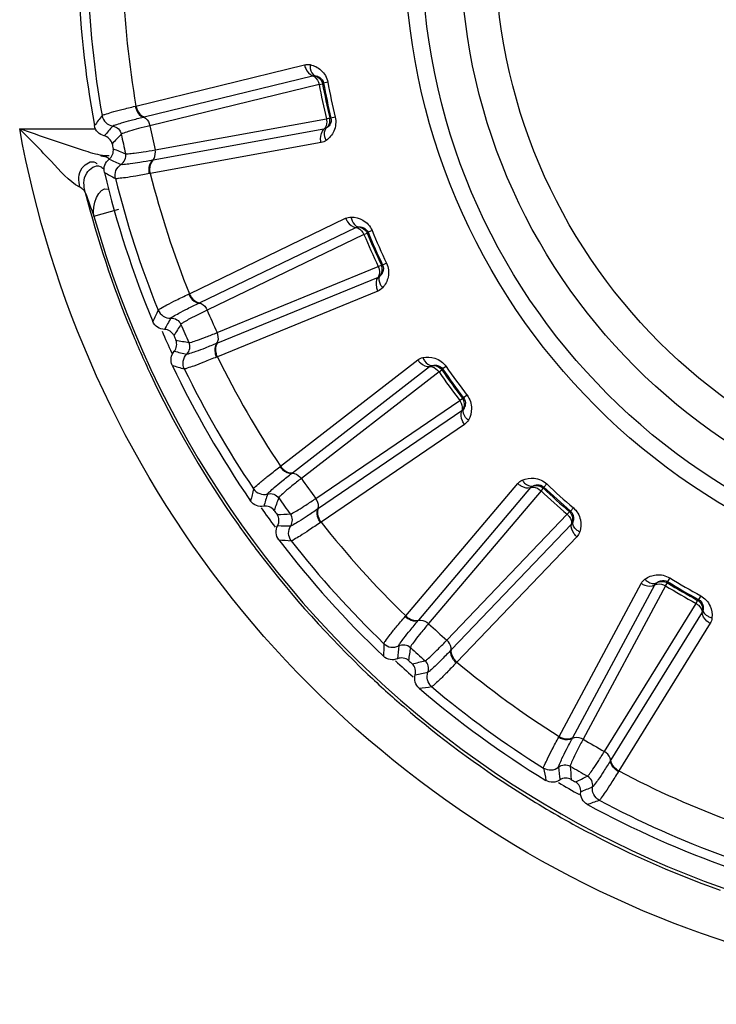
# Model space of a CAD drawing. Header units: millimetres. Extents: x 0 to 4000, y 0 to 3000.
# Tile 92 of 170: x 1351 to 1364, y 1654 to 1673. Entities that reach past the tile are written whole.
import ezdxf

# ---------------------------------------------------------------- set-up
doc = ezdxf.new("R2010")
doc.units = ezdxf.units.MM
doc.header["$LTSCALE"] = 219.99956
doc.layers.get('0').update_dxf_attribs({"linetype": 'CONTINUOUS'})
doc.layers.add('SUPERFICI', color=7, linetype='CONTINUOUS')

msp = doc.modelspace()

# ---------------------------------------------------------------- linework, layer by layer
at = {"color": 9, "linetype": 'CONTINUOUS'}
for p, q in [((1353.033, 1671.067), (1356.309, 1671.869)), ((1353.191, 1670.855), (1356.467, 1671.655)), ((1356.679, 1671.514), (1356.659, 1671.501)), ((1356.762, 1671.529), (1356.679, 1671.514)), ((1353.018, 1671.063), (1353.033, 1671.067)), ((1353.178, 1670.851), (1353.191, 1670.855)), ((1356.8, 1670.835), (1356.824, 1670.831)), ((1356.906, 1670.851), (1356.824, 1670.831)), ((1350.773, 1670.626), (1352.226, 1670.626)), ((1356.688, 1670.615), (1353.37, 1670.015)), ((1356.631, 1670.356), (1353.311, 1669.757)), ((1352.383, 1670.103), (1352.514, 1670.103)), ((1353.37, 1670.015), (1353.357, 1670.012)), ((1353.311, 1669.757), (1353.296, 1669.754)), ((1352.217, 1668.928), (1352.699, 1669.063)), ((1354.071, 1667.419), (1357.108, 1668.886)), ((1354.27, 1667.245), (1357.307, 1668.709)), ((1357.622, 1668.647), (1357.544, 1668.615)), ((1357.544, 1668.615), (1357.527, 1668.598)), ((1357.804, 1667.976), (1357.828, 1667.977)), ((1357.904, 1668.013), (1357.828, 1667.977)), ((1357.74, 1667.738), (1354.619, 1666.461)), ((1354.057, 1667.413), (1354.071, 1667.419)), ((1357.738, 1667.472), (1354.615, 1666.196)), ((1354.258, 1667.239), (1354.27, 1667.245)), ((1354.619, 1666.461), (1354.607, 1666.456)), ((1354.615, 1666.196), (1354.601, 1666.19)), ((1355.844, 1664.068), (1358.511, 1666.134)), ((1356.075, 1663.939), (1358.742, 1666.003)), ((1358.993, 1665.959), (1358.98, 1665.939)), ((1359.062, 1666.007), (1358.993, 1665.959)), ((1359.38, 1665.389), (1359.403, 1665.395)), ((1359.47, 1665.446), (1359.403, 1665.395)), ((1359.367, 1665.142), (1356.58, 1663.244)), ((1359.42, 1664.882), (1356.631, 1662.984)), ((1355.832, 1664.058), (1355.844, 1664.068)), ((1356.065, 1663.93), (1356.075, 1663.939)), ((1358.276, 1661.158), (1360.454, 1663.733)), ((1358.529, 1661.08), (1360.708, 1663.653)), ((1360.962, 1663.663), (1360.954, 1663.64)), ((1361.02, 1663.724), (1360.962, 1663.663)), ((1356.58, 1663.244), (1356.569, 1663.237)), ((1361.46, 1663.185), (1361.481, 1663.196)), ((1361.536, 1663.26), (1361.481, 1663.196)), ((1356.631, 1662.984), (1356.619, 1662.976)), ((1361.498, 1662.941), (1359.167, 1660.505)), ((1361.604, 1662.698), (1359.271, 1660.262)), ((1361.259, 1658.817), (1362.855, 1661.79)), ((1361.523, 1658.794), (1363.119, 1661.764)), ((1363.366, 1661.826), (1363.363, 1661.802)), ((1363.41, 1661.898), (1363.366, 1661.826)), ((1364.011, 1661.551), (1363.971, 1661.477)), ((1363.952, 1661.462), (1363.971, 1661.477)), ((1364.04, 1661.232), (1362.266, 1658.364)), ((1358.266, 1661.146), (1358.276, 1661.158)), ((1358.52, 1661.07), (1358.529, 1661.08)), ((1364.195, 1661.016), (1362.419, 1658.148)), ((1359.167, 1660.505), (1359.157, 1660.496)), ((1359.271, 1660.262), (1359.26, 1660.251)), ((1361.252, 1658.804), (1361.259, 1658.817)), ((1361.516, 1658.782), (1361.523, 1658.794)), ((1362.266, 1658.364), (1362.259, 1658.353)), ((1362.419, 1658.148), (1362.411, 1658.135))]:
    msp.add_line(p, q, dxfattribs=at)
for radius in [12.641, 12.312, 11.559, 10.887]:
    msp.add_circle((1370.902, 1674.18), radius, dxfattribs=at)
for centre, radius, start, end in [((1370.902, 1674.18), 19.409, 195.7002, 56.059), ((1370.902, 1674.18), 18.819, 181.9001, 190.0999), ((1370.902, 1674.18), 18.138, 182.1157, 189.8843), ((1370.902, 1674.18), 14.471, 190.6186, 193.3814), ((1370.902, 1674.18), 14.387, 190.6186, 193.3814), ((1370.056, 1657.174), 22.371, 142.218, 142.8436), ((1382.606, 1644.122), 40.082, 138.5075, 138.8665), ((1425.364, 1599.716), 101.42, 135.72407, 135.86953), ((1390.368, 1764.358), 101.42, 248.13032, 248.27578), ((1369.368, 1706.4), 40.082, 245.1335, 245.4924), ((1363.212, 1689.372), 22.372, 241.1564, 241.782), ((1370.902, 1674.18), 18.819, 193.9001, 202.0999), ((1370.902, 1674.18), 18.138, 194.1157, 201.8843), ((1370.945, 1674.174), 19.493, 194.2103, 202.5125), ((1371.066, 1676.113), 20.172, 199.473, 200.8669), ((1370.902, 1674.18), 14.387, 202.6186, 205.3814), ((1370.902, 1674.18), 14.471, 202.6186, 205.3814), ((1373.61, 1657.37), 22.371, 154.218, 154.8436), ((1388.599, 1647.212), 40.082, 150.5075, 150.8665), ((1439.656, 1612.667), 101.42, 147.72407, 147.86953), ((1370.99, 1674.191), 19.541, 202.5068, 205.248), ((1370.902, 1674.18), 18.909, 203.3334, 204.7371), ((1371.194, 1766.435), 101.42, 260.13032, 260.27578), ((1362.703, 1705.377), 40.082, 257.1335, 257.4924), ((1370.902, 1674.18), 18.138, 206.1157, 213.8843), ((1360.221, 1687.441), 22.372, 253.1564, 253.782), ((1370.902, 1674.18), 18.819, 205.9001, 214.0999), ((1370.902, 1674.18), 14.471, 214.6186, 217.3814), ((1370.902, 1674.18), 14.387, 214.6186, 217.3814), ((1370.908, 1674.155), 19.452, 205.257, 214.5453), ((1370.902, 1674.18), 14.471, 226.6186, 229.3814), ((1370.902, 1674.18), 14.387, 226.6186, 229.3814), ((1377.046, 1658.3), 22.371, 166.218, 166.8436), ((1393.82, 1651.481), 40.082, 162.5075, 162.8665), ((1450.943, 1628.306), 101.42, 159.72407, 159.86953), ((1370.926, 1674.171), 19.476, 214.5527, 217.3112), ((1370.902, 1674.18), 18.909, 215.271, 216.6871), ((1352.007, 1764.48), 101.42, 272.13032, 272.27578), ((1356.396, 1702.991), 40.082, 269.1335, 269.4924), ((1370.902, 1674.18), 18.138, 218.1157, 225.8843), ((1357.698, 1684.931), 22.372, 265.1564, 265.782), ((1370.902, 1674.18), 18.819, 217.9001, 226.0999), ((1370.916, 1674.166), 19.464, 217.3179, 226.6033), ((1370.902, 1674.18), 14.471, 238.6186, 241.3814), ((1370.902, 1674.18), 14.387, 238.6186, 241.3814), ((1380.213, 1659.924), 22.371, 178.218, 178.8436), ((1398.038, 1656.742), 40.082, 174.5075, 174.8665), ((1458.732, 1645.95), 101.42, 171.72407, 171.86953), ((1370.902, 1674.18), 18.909, 227.2932, 228.6953), ((1333.645, 1758.578), 101.42, 284.13032, 284.27578), ((1370.902, 1674.18), 18.138, 230.1157, 237.8843), ((1370.94, 1674.196), 19.503, 226.6126, 229.3605), ((1350.723, 1699.345), 40.082, 281.1335, 281.4924), ((1355.751, 1681.951), 22.372, 277.1564, 277.782), ((1370.902, 1674.18), 18.819, 229.9001, 238.0999), ((1370.926, 1674.179), 19.481, 229.3593, 237.4448), ((1382.974, 1662.172), 22.371, 190.218, 190.8436), ((1401.071, 1662.765), 40.082, 186.5075, 186.8665), ((1462.682, 1664.827), 101.42, 183.72407, 183.86953), ((1370.902, 1674.18), 18.138, 242.1157, 249.8843), ((1370.902, 1674.18), 18.909, 239.29, 240.7225), ((1316.912, 1748.988), 101.42, 296.13032, 296.27578), ((1370.885, 1674.123), 19.412, 237.4587, 241.424), ((1345.931, 1694.6), 40.082, 293.1335, 293.4924), ((1354.466, 1678.631), 22.372, 289.1564, 289.782), ((1370.902, 1674.18), 18.819, 241.9001, 250.0999), ((1370.925, 1674.2), 19.498, 241.4268, 250.4221)]:
    msp.add_arc(centre, radius, start, end, dxfattribs=at)
at = {"color": 7, "linetype": 'CONTINUOUS'}
for radius, start, end in [(19, 181.4031, 190.5969), (18.732, 191.848, 192.152), (19, 193.4031, 202.5969), (18.732, 203.848, 204.152), (19, 205.4031, 214.5969), (18.732, 215.848, 216.152), (19, 217.4031, 226.5969), (18.732, 227.848, 228.152), (19, 229.4031, 238.5969), (18.732, 239.848, 240.152), (19, 241.4031, 250.5969)]:
    msp.add_arc((1370.902, 1674.18), radius, start, end, dxfattribs=at)
at = {"color": 9, "linetype": 'CONTINUOUS'}
for points in [[(1356.309, 1671.869), (1356.345, 1671.878), (1356.383, 1671.878), (1356.419, 1671.871)], [(1356.467, 1671.655), (1356.482, 1671.659), (1356.501, 1671.661), (1356.513, 1671.651)], [(1356.516, 1671.656), (1356.583, 1671.637), (1356.645, 1671.57), (1356.659, 1671.501)], [(1356.733, 1670.635), (1356.787, 1670.68), (1356.816, 1670.766), (1356.8, 1670.835)], [(1356.733, 1670.635), (1356.72, 1670.626), (1356.703, 1670.616), (1356.689, 1670.621)], [(1356.732, 1670.399), (1356.702, 1670.378), (1356.667, 1670.362), (1356.631, 1670.356)], [(1352.217, 1668.928), (1352.165, 1669.118), (1352.307, 1669.523), (1352.49, 1669.452)], [(1357.108, 1668.886), (1357.141, 1668.902), (1357.179, 1668.91), (1357.216, 1668.91)], [(1357.307, 1668.709), (1357.321, 1668.716), (1357.34, 1668.722), (1357.354, 1668.715)], [(1357.355, 1668.72), (1357.425, 1668.716), (1357.5, 1668.663), (1357.527, 1668.598)], [(1357.78, 1667.766), (1357.823, 1667.821), (1357.834, 1667.912), (1357.804, 1667.976)], [(1357.78, 1667.766), (1357.769, 1667.755), (1357.754, 1667.742), (1357.739, 1667.744)], [(1357.827, 1667.536), (1357.803, 1667.509), (1357.772, 1667.486), (1357.738, 1667.472)], [(1358.511, 1666.134), (1358.54, 1666.156), (1358.575, 1666.172), (1358.61, 1666.18)], [(1358.742, 1666.003), (1358.754, 1666.012), (1358.771, 1666.021), (1358.786, 1666.017)], [(1358.786, 1666.023), (1358.856, 1666.033), (1358.94, 1665.997), (1358.98, 1665.939)], [(1359.4, 1665.178), (1359.431, 1665.241), (1359.422, 1665.332), (1359.38, 1665.389)], [(1359.4, 1665.178), (1359.392, 1665.165), (1359.38, 1665.149), (1359.365, 1665.148)], [(1359.495, 1664.963), (1359.476, 1664.931), (1359.45, 1664.902), (1359.42, 1664.882)], [(1360.454, 1663.733), (1360.478, 1663.761), (1360.509, 1663.784), (1360.542, 1663.799)], [(1360.708, 1663.653), (1360.718, 1663.665), (1360.732, 1663.677), (1360.748, 1663.677)], [(1360.747, 1663.682), (1360.813, 1663.707), (1360.903, 1663.689), (1360.954, 1663.64)], [(1361.523, 1662.983), (1361.54, 1663.052), (1361.513, 1663.139), (1361.46, 1663.185)], [(1361.523, 1662.983), (1361.518, 1662.969), (1361.51, 1662.951), (1361.495, 1662.947)], [(1361.66, 1662.792), (1361.649, 1662.758), (1361.63, 1662.724), (1361.604, 1662.698)], [(1362.855, 1661.79), (1362.872, 1661.822), (1362.898, 1661.85), (1362.927, 1661.872)], [(1363.119, 1661.764), (1363.127, 1661.777), (1363.138, 1661.793), (1363.154, 1661.795)], [(1363.151, 1661.8), (1363.211, 1661.838), (1363.302, 1661.839), (1363.363, 1661.802)], [(1364.056, 1661.278), (1364.059, 1661.348), (1364.014, 1661.428), (1363.952, 1661.462)], [(1364.056, 1661.278), (1364.054, 1661.263), (1364.05, 1661.244), (1364.036, 1661.236)], [(1364.23, 1661.12), (1364.226, 1661.083), (1364.214, 1661.047), (1364.195, 1661.016)]]:
    msp.add_open_spline(points, degree=3, dxfattribs=at)
for points, knots in [([(1356.309, 1671.869), (1356.314, 1671.844), (1356.341, 1671.759), (1356.405, 1671.675), (1356.467, 1671.655)], [0, 0, 0, 0, 0.283328, 1, 1, 1, 1]), ([(1356.419, 1671.871), (1356.418, 1671.846), (1356.419, 1671.767), (1356.463, 1671.676), (1356.516, 1671.656)], [0, 0, 0, 0, 0.303467, 1, 1, 1, 1]), ([(1356.419, 1671.871), (1356.495, 1671.854), (1356.655, 1671.777), (1356.745, 1671.618), (1356.762, 1671.529)], [0, 0, 0, 0, 0.463897, 1, 1, 1, 1]), ([(1356.467, 1671.655), (1356.482, 1671.651), (1356.545, 1671.614), (1356.58, 1671.543), (1356.592, 1671.488)], [0, 0, 0, 0, 0.216192, 1, 1, 1, 1]), ([(1356.516, 1671.656), (1356.546, 1671.652), (1356.62, 1671.628), (1356.671, 1671.558), (1356.679, 1671.514)], [0, 0, 0, 0, 0.405768, 1, 1, 1, 1]), ([(1352.374, 1670.88), (1352.387, 1670.895), (1352.455, 1670.91), (1352.577, 1670.954), (1352.777, 1671.003), (1352.93, 1671.042), (1353.018, 1671.063)], [0, 0, 0, 0, 0.087839, 0.289256, 0.597274, 1, 1, 1, 1]), ([(1353.018, 1671.063), (1353.023, 1671.038), (1353.05, 1670.953), (1353.116, 1670.87), (1353.178, 1670.851)], [0, 0, 0, 0, 0.283026, 1, 1, 1, 1]), ([(1353.033, 1671.067), (1353.038, 1671.042), (1353.065, 1670.957), (1353.13, 1670.874), (1353.191, 1670.855)], [0, 0, 0, 0, 0.283838, 1, 1, 1, 1]), ([(1352.374, 1670.88), (1352.383, 1670.83), (1352.434, 1670.733), (1352.533, 1670.685), (1352.583, 1670.677)], [0, 0, 0, 0, 0.499997, 1, 1, 1, 1]), ([(1352.583, 1670.677), (1352.595, 1670.691), (1352.658, 1670.707), (1352.772, 1670.748), (1352.956, 1670.795), (1353.098, 1670.832), (1353.178, 1670.851)], [0, 0, 0, 0, 0.089549, 0.291503, 0.598947, 1, 1, 1, 1]), ([(1353.178, 1670.851), (1353.193, 1670.847), (1353.257, 1670.811), (1353.293, 1670.74), (1353.305, 1670.685)], [0, 0, 0, 0, 0.215937, 1, 1, 1, 1]), ([(1356.735, 1670.819), (1356.739, 1670.8), (1356.746, 1670.73), (1356.726, 1670.649), (1356.688, 1670.615)], [0, 0, 0, 0, 0.283581, 1, 1, 1, 1]), ([(1356.906, 1670.851), (1356.927, 1670.763), (1356.909, 1670.58), (1356.795, 1670.445), (1356.732, 1670.399)], [0, 0, 0, 0, 0.536345, 1, 1, 1, 1]), ([(1356.824, 1670.831), (1356.834, 1670.788), (1356.817, 1670.703), (1356.759, 1670.651), (1356.733, 1670.635)], [0, 0, 0, 0, 0.592632, 1, 1, 1, 1]), ([(1351.94, 1669.488), (1351.722, 1669.611), (1351.36, 1670.037), (1350.975, 1670.413), (1350.773, 1670.626)], [0, 0, 0, 0, 0.460592, 1, 1, 1, 1]), ([(1352.383, 1670.103), (1352.258, 1670.125), (1351.717, 1670.296), (1351.185, 1670.481), (1350.773, 1670.626)], [0, 0, 0, 0, 0.226059, 1, 1, 1, 1]), ([(1362.901, 1655.426), (1359.822, 1656.733), (1354.23, 1660.948), (1351.361, 1667.336), (1350.773, 1670.626)], [0, 0, 0, 0, 0.500261, 1, 1, 1, 1]), ([(1352.583, 1670.677), (1352.622, 1670.671), (1352.7, 1670.633), (1352.741, 1670.558), (1352.749, 1670.519)], [0, 0, 0, 0, 0.499996, 1, 1, 1, 1]), ([(1356.631, 1670.356), (1356.625, 1670.381), (1356.615, 1670.47), (1356.64, 1670.572), (1356.688, 1670.615)], [0, 0, 0, 0, 0.283328, 1, 1, 1, 1]), ([(1356.732, 1670.399), (1356.72, 1670.421), (1356.69, 1670.494), (1356.692, 1670.595), (1356.733, 1670.635)], [0, 0, 0, 0, 0.303467, 1, 1, 1, 1]), ([(1353.357, 1670.012), (1353.368, 1670.023), (1353.412, 1670.081), (1353.416, 1670.161), (1353.405, 1670.216)], [0, 0, 0, 0, 0.215937, 1, 1, 1, 1]), ([(1351.94, 1669.488), (1351.92, 1669.613), (1351.891, 1669.851), (1352.166, 1670.018), (1352.245, 1669.97)], [0, 0, 0, 0, 0.575841, 1, 1, 1, 1]), ([(1352.245, 1669.97), (1352.251, 1669.967), (1352.262, 1669.959), (1352.273, 1669.951), (1352.278, 1669.947)], [0, 0, 0, 0, 0.48367, 1, 1, 1, 1]), ([(1352.458, 1670.071), (1352.443, 1670.076), (1352.407, 1670.086), (1352.37, 1670.093), (1352.349, 1670.096)], [0, 0, 0, 0, 0.426987, 1, 1, 1, 1]), ([(1352.518, 1670.033), (1352.512, 1670.041), (1352.494, 1670.057), (1352.471, 1670.066), (1352.458, 1670.071)], [0, 0, 0, 0, 0.404101, 1, 1, 1, 1]), ([(1352.742, 1669.93), (1352.775, 1669.951), (1352.831, 1670.017), (1352.838, 1670.102), (1352.829, 1670.141)], [0, 0, 0, 0, 0.499996, 1, 1, 1, 1]), ([(1353.357, 1670.012), (1353.275, 1669.998), (1353.131, 1669.974), (1352.943, 1669.942), (1352.823, 1669.933), (1352.759, 1669.922), (1352.742, 1669.93)], [0, 0, 0, 0, 0.40089, 0.708362, 0.910393, 1, 1, 1, 1]), ([(1353.296, 1669.754), (1353.291, 1669.779), (1353.281, 1669.868), (1353.308, 1669.97), (1353.357, 1670.012)], [0, 0, 0, 0, 0.283026, 1, 1, 1, 1]), ([(1353.311, 1669.757), (1353.306, 1669.782), (1353.296, 1669.87), (1353.321, 1669.972), (1353.37, 1670.015)], [0, 0, 0, 0, 0.283838, 1, 1, 1, 1]), ([(1352.048, 1669.389), (1352.018, 1669.51), (1351.988, 1669.751), (1352.248, 1669.934), (1352.337, 1669.894)], [0, 0, 0, 0, 0.56255, 1, 1, 1, 1]), ([(1352.337, 1669.894), (1352.349, 1669.888), (1352.374, 1669.874), (1352.398, 1669.857), (1352.41, 1669.848)], [0, 0, 0, 0, 0.468722, 1, 1, 1, 1]), ([(1352.634, 1669.659), (1352.622, 1669.709), (1352.629, 1669.818), (1352.699, 1669.902), (1352.742, 1669.93)], [0, 0, 0, 0, 0.499997, 1, 1, 1, 1]), ([(1353.296, 1669.754), (1353.208, 1669.737), (1353.052, 1669.711), (1352.849, 1669.674), (1352.72, 1669.665), (1352.652, 1669.651), (1352.634, 1669.659)], [0, 0, 0, 0, 0.402561, 0.71061, 0.912105, 1, 1, 1, 1]), ([(1352.048, 1669.389), (1352.042, 1669.408), (1352.007, 1669.447), (1351.966, 1669.474), (1351.94, 1669.488)], [0, 0, 0, 0, 0.405042, 1, 1, 1, 1]), ([(1357.108, 1668.886), (1357.119, 1668.862), (1357.162, 1668.784), (1357.243, 1668.716), (1357.307, 1668.709)], [0, 0, 0, 0, 0.283328, 1, 1, 1, 1]), ([(1357.216, 1668.91), (1357.294, 1668.91), (1357.466, 1668.868), (1357.587, 1668.731), (1357.622, 1668.647)], [0, 0, 0, 0, 0.463897, 1, 1, 1, 1]), ([(1357.216, 1668.91), (1357.219, 1668.886), (1357.237, 1668.809), (1357.299, 1668.728), (1357.355, 1668.72)], [0, 0, 0, 0, 0.303467, 1, 1, 1, 1]), ([(1357.307, 1668.709), (1357.323, 1668.708), (1357.392, 1668.686), (1357.442, 1668.623), (1357.465, 1668.572)], [0, 0, 0, 0, 0.216192, 1, 1, 1, 1]), ([(1357.355, 1668.72), (1357.385, 1668.722), (1357.463, 1668.715), (1357.527, 1668.656), (1357.544, 1668.615)], [0, 0, 0, 0, 0.40577, 1, 1, 1, 1]), ([(1357.743, 1667.947), (1357.751, 1667.929), (1357.773, 1667.862), (1357.77, 1667.779), (1357.74, 1667.738)], [0, 0, 0, 0, 0.283581, 1, 1, 1, 1]), ([(1357.828, 1667.977), (1357.847, 1667.937), (1357.848, 1667.851), (1357.802, 1667.788), (1357.78, 1667.766)], [0, 0, 0, 0, 0.592632, 1, 1, 1, 1]), ([(1357.904, 1668.013), (1357.943, 1667.932), (1357.963, 1667.75), (1357.879, 1667.594), (1357.827, 1667.536)], [0, 0, 0, 0, 0.536345, 1, 1, 1, 1]), ([(1357.738, 1667.472), (1357.727, 1667.496), (1357.698, 1667.58), (1357.701, 1667.686), (1357.74, 1667.738)], [0, 0, 0, 0, 0.283328, 1, 1, 1, 1]), ([(1357.827, 1667.536), (1357.812, 1667.555), (1357.767, 1667.62), (1357.748, 1667.719), (1357.78, 1667.766)], [0, 0, 0, 0, 0.303467, 1, 1, 1, 1]), ([(1353.465, 1667.1), (1353.475, 1667.117), (1353.538, 1667.147), (1353.649, 1667.215), (1353.834, 1667.304), (1353.976, 1667.374), (1354.057, 1667.413)], [0, 0, 0, 0, 0.087839, 0.289256, 0.597274, 1, 1, 1, 1]), ([(1354.057, 1667.413), (1354.067, 1667.39), (1354.112, 1667.312), (1354.193, 1667.245), (1354.258, 1667.239)], [0, 0, 0, 0, 0.283026, 1, 1, 1, 1]), ([(1354.071, 1667.419), (1354.081, 1667.396), (1354.125, 1667.319), (1354.206, 1667.251), (1354.27, 1667.245)], [0, 0, 0, 0, 0.283838, 1, 1, 1, 1]), ([(1353.465, 1667.1), (1353.485, 1667.053), (1353.555, 1666.969), (1353.661, 1666.942), (1353.712, 1666.945)], [0, 0, 0, 0, 0.499997, 1, 1, 1, 1]), ([(1353.712, 1666.945), (1353.721, 1666.961), (1353.779, 1666.989), (1353.881, 1667.053), (1354.052, 1667.138), (1354.183, 1667.203), (1354.258, 1667.239)], [0, 0, 0, 0, 0.089549, 0.291503, 0.598947, 1, 1, 1, 1]), ([(1354.258, 1667.239), (1354.273, 1667.238), (1354.343, 1667.216), (1354.393, 1667.154), (1354.416, 1667.103)], [0, 0, 0, 0, 0.215937, 1, 1, 1, 1]), ([(1353.712, 1666.945), (1353.752, 1666.947), (1353.835, 1666.926), (1353.891, 1666.861), (1353.907, 1666.825)], [0, 0, 0, 0, 0.499996, 1, 1, 1, 1]), ([(1354.607, 1666.456), (1354.616, 1666.468), (1354.646, 1666.534), (1354.633, 1666.613), (1354.611, 1666.665)], [0, 0, 0, 0, 0.215937, 1, 1, 1, 1]), ([(1354.022, 1666.247), (1354.051, 1666.275), (1354.091, 1666.351), (1354.08, 1666.436), (1354.064, 1666.472)], [0, 0, 0, 0, 0.499996, 1, 1, 1, 1]), ([(1354.607, 1666.456), (1354.53, 1666.424), (1354.394, 1666.371), (1354.217, 1666.3), (1354.101, 1666.267), (1354.04, 1666.243), (1354.022, 1666.247)], [0, 0, 0, 0, 0.40089, 0.708362, 0.910393, 1, 1, 1, 1]), ([(1354.601, 1666.19), (1354.591, 1666.214), (1354.563, 1666.298), (1354.568, 1666.404), (1354.607, 1666.456)], [0, 0, 0, 0, 0.283026, 1, 1, 1, 1]), ([(1354.615, 1666.196), (1354.605, 1666.219), (1354.577, 1666.304), (1354.58, 1666.409), (1354.619, 1666.461)], [0, 0, 0, 0, 0.283838, 1, 1, 1, 1]), ([(1353.973, 1665.96), (1353.951, 1666.006), (1353.935, 1666.114), (1353.986, 1666.211), (1354.022, 1666.247)], [0, 0, 0, 0, 0.499997, 1, 1, 1, 1]), ([(1354.601, 1666.19), (1354.518, 1666.156), (1354.371, 1666.097), (1354.181, 1666.019), (1354.056, 1665.983), (1353.992, 1665.956), (1353.973, 1665.96)], [0, 0, 0, 0, 0.402561, 0.71061, 0.912105, 1, 1, 1, 1]), ([(1358.61, 1666.18), (1358.687, 1666.196), (1358.864, 1666.19), (1359.011, 1666.081), (1359.062, 1666.007)], [0, 0, 0, 0, 0.463897, 1, 1, 1, 1]), ([(1358.61, 1666.18), (1358.619, 1666.157), (1358.653, 1666.085), (1358.73, 1666.019), (1358.786, 1666.023)], [0, 0, 0, 0, 0.303467, 1, 1, 1, 1]), ([(1358.511, 1666.134), (1358.526, 1666.113), (1358.584, 1666.046), (1358.677, 1665.996), (1358.742, 1666.003)], [0, 0, 0, 0, 0.283328, 1, 1, 1, 1]), ([(1358.742, 1666.003), (1358.757, 1666.004), (1358.83, 1665.997), (1358.891, 1665.946), (1358.924, 1665.901)], [0, 0, 0, 0, 0.216192, 1, 1, 1, 1]), ([(1358.786, 1666.023), (1358.816, 1666.031), (1358.893, 1666.04), (1358.967, 1665.996), (1358.993, 1665.959)], [0, 0, 0, 0, 0.405768, 1, 1, 1, 1]), ([(1359.403, 1665.395), (1359.43, 1665.359), (1359.449, 1665.275), (1359.417, 1665.204), (1359.4, 1665.178)], [0, 0, 0, 0, 0.592632, 1, 1, 1, 1]), ([(1359.47, 1665.446), (1359.525, 1665.374), (1359.583, 1665.2), (1359.533, 1665.03), (1359.495, 1664.963)], [0, 0, 0, 0, 0.536345, 1, 1, 1, 1]), ([(1359.326, 1665.348), (1359.338, 1665.331), (1359.373, 1665.27), (1359.388, 1665.189), (1359.367, 1665.142)], [0, 0, 0, 0, 0.283581, 1, 1, 1, 1]), ([(1359.42, 1664.882), (1359.405, 1664.903), (1359.359, 1664.979), (1359.34, 1665.083), (1359.367, 1665.142)], [0, 0, 0, 0, 0.283328, 1, 1, 1, 1]), ([(1359.495, 1664.963), (1359.475, 1664.978), (1359.418, 1665.032), (1359.379, 1665.126), (1359.4, 1665.178)], [0, 0, 0, 0, 0.303467, 1, 1, 1, 1]), ([(1355.319, 1663.63), (1355.324, 1663.648), (1355.38, 1663.69), (1355.474, 1663.78), (1355.637, 1663.906), (1355.761, 1664.004), (1355.832, 1664.058)], [0, 0, 0, 0, 0.087839, 0.289256, 0.597274, 1, 1, 1, 1]), ([(1355.832, 1664.058), (1355.847, 1664.038), (1355.906, 1663.971), (1356, 1663.923), (1356.065, 1663.93)], [0, 0, 0, 0, 0.283026, 1, 1, 1, 1]), ([(1355.844, 1664.068), (1355.859, 1664.047), (1355.918, 1663.98), (1356.011, 1663.931), (1356.075, 1663.939)], [0, 0, 0, 0, 0.283838, 1, 1, 1, 1]), ([(1355.592, 1663.529), (1355.597, 1663.546), (1355.648, 1663.587), (1355.735, 1663.67), (1355.885, 1663.788), (1355.999, 1663.879), (1356.065, 1663.93)], [0, 0, 0, 0, 0.089549, 0.291503, 0.598947, 1, 1, 1, 1]), ([(1356.065, 1663.93), (1356.08, 1663.932), (1356.153, 1663.926), (1356.214, 1663.875), (1356.248, 1663.83)], [0, 0, 0, 0, 0.215937, 1, 1, 1, 1]), ([(1360.542, 1663.799), (1360.614, 1663.83), (1360.788, 1663.862), (1360.955, 1663.786), (1361.02, 1663.724)], [0, 0, 0, 0, 0.463897, 1, 1, 1, 1]), ([(1360.454, 1663.733), (1360.473, 1663.716), (1360.545, 1663.663), (1360.646, 1663.633), (1360.708, 1663.653)], [0, 0, 0, 0, 0.283328, 1, 1, 1, 1]), ([(1360.542, 1663.799), (1360.556, 1663.778), (1360.604, 1663.716), (1360.693, 1663.667), (1360.747, 1663.682)], [0, 0, 0, 0, 0.303467, 1, 1, 1, 1]), ([(1360.708, 1663.653), (1360.722, 1663.658), (1360.795, 1663.666), (1360.866, 1663.629), (1360.908, 1663.591)], [0, 0, 0, 0, 0.216192, 1, 1, 1, 1]), ([(1360.747, 1663.682), (1360.774, 1663.697), (1360.848, 1663.721), (1360.93, 1663.694), (1360.962, 1663.663)], [0, 0, 0, 0, 0.405768, 1, 1, 1, 1]), ([(1355.319, 1663.63), (1355.347, 1663.587), (1355.433, 1663.519), (1355.542, 1663.515), (1355.592, 1663.529)], [0, 0, 0, 0, 0.499997, 1, 1, 1, 1]), ([(1355.592, 1663.529), (1355.63, 1663.539), (1355.716, 1663.537), (1355.784, 1663.484), (1355.807, 1663.452)], [0, 0, 0, 0, 0.499996, 1, 1, 1, 1]), ([(1356.569, 1663.237), (1356.575, 1663.251), (1356.591, 1663.322), (1356.562, 1663.396), (1356.53, 1663.442)], [0, 0, 0, 0, 0.215937, 1, 1, 1, 1]), ([(1356.041, 1662.911), (1356.063, 1662.944), (1356.086, 1663.027), (1356.058, 1663.108), (1356.034, 1663.14)], [0, 0, 0, 0, 0.499996, 1, 1, 1, 1]), ([(1356.569, 1663.237), (1356.5, 1663.19), (1356.378, 1663.109), (1356.22, 1663.004), (1356.113, 1662.947), (1356.059, 1662.91), (1356.041, 1662.911)], [0, 0, 0, 0, 0.40089, 0.708362, 0.910393, 1, 1, 1, 1]), ([(1356.619, 1662.976), (1356.604, 1662.996), (1356.559, 1663.074), (1356.541, 1663.178), (1356.569, 1663.237)], [0, 0, 0, 0, 0.283026, 1, 1, 1, 1]), ([(1356.631, 1662.984), (1356.616, 1663.005), (1356.571, 1663.082), (1356.553, 1663.185), (1356.58, 1663.244)], [0, 0, 0, 0, 0.283838, 1, 1, 1, 1]), ([(1361.416, 1663.134), (1361.431, 1663.12), (1361.478, 1663.068), (1361.509, 1662.991), (1361.498, 1662.941)], [0, 0, 0, 0, 0.283581, 1, 1, 1, 1]), ([(1361.481, 1663.196), (1361.515, 1663.167), (1361.551, 1663.088), (1361.534, 1663.012), (1361.523, 1662.983)], [0, 0, 0, 0, 0.592631, 1, 1, 1, 1]), ([(1361.536, 1663.26), (1361.604, 1663.201), (1361.697, 1663.043), (1361.684, 1662.867), (1361.66, 1662.792)], [0, 0, 0, 0, 0.536344, 1, 1, 1, 1]), ([(1356.052, 1662.62), (1356.021, 1662.66), (1355.983, 1662.763), (1356.013, 1662.868), (1356.041, 1662.911)], [0, 0, 0, 0, 0.499997, 1, 1, 1, 1]), ([(1356.619, 1662.976), (1356.545, 1662.925), (1356.413, 1662.837), (1356.243, 1662.721), (1356.129, 1662.66), (1356.072, 1662.62), (1356.052, 1662.62)], [0, 0, 0, 0, 0.402561, 0.71061, 0.912105, 1, 1, 1, 1]), ([(1361.604, 1662.698), (1361.585, 1662.715), (1361.524, 1662.78), (1361.484, 1662.878), (1361.498, 1662.941)], [0, 0, 0, 0, 0.283328, 1, 1, 1, 1]), ([(1361.66, 1662.792), (1361.638, 1662.803), (1361.571, 1662.844), (1361.513, 1662.928), (1361.523, 1662.983)], [0, 0, 0, 0, 0.303467, 1, 1, 1, 1]), ([(1362.927, 1661.872), (1362.991, 1661.918), (1363.154, 1661.985), (1363.333, 1661.945), (1363.41, 1661.898)], [0, 0, 0, 0, 0.463897, 1, 1, 1, 1]), ([(1362.855, 1661.79), (1362.877, 1661.777), (1362.958, 1661.739), (1363.063, 1661.731), (1363.119, 1661.764)], [0, 0, 0, 0, 0.283328, 1, 1, 1, 1]), ([(1362.927, 1661.872), (1362.944, 1661.854), (1363.004, 1661.803), (1363.101, 1661.774), (1363.151, 1661.8)], [0, 0, 0, 0, 0.303467, 1, 1, 1, 1]), ([(1363.119, 1661.764), (1363.133, 1661.771), (1363.202, 1661.794), (1363.279, 1661.772), (1363.328, 1661.745)], [0, 0, 0, 0, 0.216192, 1, 1, 1, 1]), ([(1363.151, 1661.8), (1363.175, 1661.82), (1363.242, 1661.859), (1363.328, 1661.85), (1363.366, 1661.826)], [0, 0, 0, 0, 0.405768, 1, 1, 1, 1]), ([(1364.011, 1661.551), (1364.09, 1661.508), (1364.214, 1661.373), (1364.238, 1661.198), (1364.23, 1661.12)], [0, 0, 0, 0, 0.536345, 1, 1, 1, 1]), ([(1363.92, 1661.403), (1363.937, 1661.393), (1363.994, 1661.352), (1364.04, 1661.283), (1364.04, 1661.232)], [0, 0, 0, 0, 0.283581, 1, 1, 1, 1]), ([(1363.971, 1661.477), (1364.01, 1661.456), (1364.061, 1661.386), (1364.061, 1661.308), (1364.056, 1661.278)], [0, 0, 0, 0, 0.592632, 1, 1, 1, 1]), ([(1364.195, 1661.016), (1364.173, 1661.028), (1364.099, 1661.08), (1364.04, 1661.167), (1364.04, 1661.232)], [0, 0, 0, 0, 0.283328, 1, 1, 1, 1]), ([(1364.23, 1661.12), (1364.206, 1661.126), (1364.132, 1661.152), (1364.058, 1661.222), (1364.056, 1661.278)], [0, 0, 0, 0, 0.303467, 1, 1, 1, 1]), ([(1357.853, 1660.62), (1357.854, 1660.64), (1357.9, 1660.692), (1357.973, 1660.799), (1358.106, 1660.957), (1358.207, 1661.078), (1358.266, 1661.146)], [0, 0, 0, 0, 0.087839, 0.289256, 0.597274, 1, 1, 1, 1]), ([(1358.141, 1660.578), (1358.142, 1660.597), (1358.184, 1660.647), (1358.252, 1660.747), (1358.373, 1660.893), (1358.466, 1661.006), (1358.52, 1661.07)], [0, 0, 0, 0, 0.089549, 0.291503, 0.598947, 1, 1, 1, 1]), ([(1358.266, 1661.146), (1358.285, 1661.129), (1358.357, 1661.076), (1358.459, 1661.048), (1358.52, 1661.07)], [0, 0, 0, 0, 0.283026, 1, 1, 1, 1]), ([(1358.276, 1661.158), (1358.295, 1661.141), (1358.366, 1661.088), (1358.467, 1661.059), (1358.529, 1661.08)], [0, 0, 0, 0, 0.283838, 1, 1, 1, 1]), ([(1358.52, 1661.07), (1358.535, 1661.075), (1358.607, 1661.083), (1358.678, 1661.046), (1358.72, 1661.009)], [0, 0, 0, 0, 0.215937, 1, 1, 1, 1]), ([(1357.853, 1660.62), (1357.889, 1660.585), (1357.988, 1660.536), (1358.095, 1660.555), (1358.141, 1660.578)], [0, 0, 0, 0, 0.499997, 1, 1, 1, 1]), ([(1358.141, 1660.578), (1358.176, 1660.597), (1358.261, 1660.612), (1358.338, 1660.575), (1358.368, 1660.548)], [0, 0, 0, 0, 0.499996, 1, 1, 1, 1]), ([(1359.157, 1660.496), (1359.161, 1660.511), (1359.162, 1660.584), (1359.118, 1660.65), (1359.076, 1660.688)], [0, 0, 0, 0, 0.215937, 1, 1, 1, 1]), ([(1359.157, 1660.496), (1359.1, 1660.436), (1358.997, 1660.332), (1358.864, 1660.195), (1358.772, 1660.117), (1358.727, 1660.071), (1358.708, 1660.067)], [0, 0, 0, 0, 0.40089, 0.708362, 0.910393, 1, 1, 1, 1]), ([(1359.26, 1660.251), (1359.241, 1660.268), (1359.181, 1660.334), (1359.143, 1660.432), (1359.157, 1660.496)], [0, 0, 0, 0, 0.283026, 1, 1, 1, 1]), ([(1359.271, 1660.262), (1359.252, 1660.279), (1359.192, 1660.345), (1359.152, 1660.442), (1359.167, 1660.505)], [0, 0, 0, 0, 0.283838, 1, 1, 1, 1]), ([(1358.708, 1660.067), (1358.723, 1660.104), (1358.729, 1660.19), (1358.684, 1660.263), (1358.654, 1660.29)], [0, 0, 0, 0, 0.499996, 1, 1, 1, 1]), ([(1359.26, 1660.251), (1359.198, 1660.186), (1359.088, 1660.072), (1358.946, 1659.924), (1358.847, 1659.84), (1358.799, 1659.789), (1358.78, 1659.785)], [0, 0, 0, 0, 0.402561, 0.71061, 0.912105, 1, 1, 1, 1]), ([(1358.78, 1659.785), (1358.741, 1659.818), (1358.683, 1659.91), (1358.69, 1660.02), (1358.708, 1660.067)], [0, 0, 0, 0, 0.499997, 1, 1, 1, 1]), ([(1360.957, 1658.203), (1360.955, 1658.223), (1360.989, 1658.284), (1361.038, 1658.404), (1361.135, 1658.585), (1361.209, 1658.725), (1361.252, 1658.804)], [0, 0, 0, 0, 0.087839, 0.289256, 0.597274, 1, 1, 1, 1]), ([(1361.248, 1658.222), (1361.245, 1658.241), (1361.276, 1658.298), (1361.321, 1658.41), (1361.41, 1658.579), (1361.477, 1658.709), (1361.516, 1658.782)], [0, 0, 0, 0, 0.089549, 0.291503, 0.598947, 1, 1, 1, 1]), ([(1361.252, 1658.804), (1361.274, 1658.791), (1361.355, 1658.755), (1361.461, 1658.748), (1361.516, 1658.782)], [0, 0, 0, 0, 0.283026, 1, 1, 1, 1]), ([(1361.259, 1658.817), (1361.281, 1658.805), (1361.362, 1658.768), (1361.467, 1658.761), (1361.523, 1658.794)], [0, 0, 0, 0, 0.283838, 1, 1, 1, 1]), ([(1361.516, 1658.782), (1361.53, 1658.79), (1361.599, 1658.813), (1361.676, 1658.792), (1361.725, 1658.764)], [0, 0, 0, 0, 0.215937, 1, 1, 1, 1]), ([(1362.259, 1658.353), (1362.259, 1658.368), (1362.245, 1658.44), (1362.188, 1658.496), (1362.14, 1658.525)], [0, 0, 0, 0, 0.215937, 1, 1, 1, 1]), ([(1362.259, 1658.353), (1362.215, 1658.282), (1362.137, 1658.159), (1362.035, 1657.998), (1361.961, 1657.903), (1361.926, 1657.848), (1361.909, 1657.84)], [0, 0, 0, 0, 0.40089, 0.708362, 0.910393, 1, 1, 1, 1]), ([(1362.411, 1658.135), (1362.389, 1658.148), (1362.316, 1658.2), (1362.258, 1658.288), (1362.259, 1658.353)], [0, 0, 0, 0, 0.283026, 1, 1, 1, 1]), ([(1362.419, 1658.148), (1362.397, 1658.161), (1362.324, 1658.212), (1362.265, 1658.3), (1362.266, 1658.364)], [0, 0, 0, 0, 0.283838, 1, 1, 1, 1]), ([(1360.957, 1658.203), (1361, 1658.177), (1361.106, 1658.149), (1361.208, 1658.19), (1361.248, 1658.222)], [0, 0, 0, 0, 0.499997, 1, 1, 1, 1]), ([(1361.248, 1658.222), (1361.279, 1658.248), (1361.358, 1658.28), (1361.441, 1658.26), (1361.476, 1658.24)], [0, 0, 0, 0, 0.499996, 1, 1, 1, 1]), ([(1362.411, 1658.135), (1362.364, 1658.058), (1362.279, 1657.925), (1362.171, 1657.75), (1362.092, 1657.647), (1362.056, 1657.587), (1362.038, 1657.579)], [0, 0, 0, 0, 0.402561, 0.71061, 0.912105, 1, 1, 1, 1]), ([(1361.909, 1657.84), (1361.916, 1657.88), (1361.904, 1657.965), (1361.845, 1658.027), (1361.81, 1658.047)], [0, 0, 0, 0, 0.499996, 1, 1, 1, 1]), ([(1362.038, 1657.579), (1361.993, 1657.603), (1361.916, 1657.682), (1361.901, 1657.79), (1361.909, 1657.84)], [0, 0, 0, 0, 0.499997, 1, 1, 1, 1]), ([(1381.605, 1656.819), (1378.863, 1655.136), (1372.48, 1653.056), (1365.861, 1654.169), (1362.901, 1655.426)], [0, 0, 0, 0, 0.500141, 1, 1, 1, 1])]:
    msp.add_open_spline(points, degree=3, knots=knots, dxfattribs=at)
at = {"color": 7, "linetype": 'CONTINUOUS'}
for points, knots in [([(1352.417, 1670.488), (1352.37, 1670.499), (1352.281, 1670.548), (1352.235, 1670.639), (1352.226, 1670.686)], [0, 0, 0, 0, 0.500008, 1, 1, 1, 1]), ([(1352.419, 1669.776), (1352.408, 1669.823), (1352.414, 1669.925), (1352.475, 1670.006), (1352.514, 1670.035)], [0, 0, 0, 0, 0.499991, 1, 1, 1, 1]), ([(1353.589, 1666.726), (1353.541, 1666.726), (1353.443, 1666.756), (1353.379, 1666.835), (1353.36, 1666.88)], [0, 0, 0, 0, 0.500009, 1, 1, 1, 1]), ([(1353.739, 1666.029), (1353.718, 1666.073), (1353.702, 1666.174), (1353.746, 1666.266), (1353.777, 1666.302)], [0, 0, 0, 0, 0.499991, 1, 1, 1, 1]), ([(1355.517, 1663.289), (1355.47, 1663.279), (1355.368, 1663.288), (1355.289, 1663.353), (1355.262, 1663.392)], [0, 0, 0, 0, 0.499984, 1, 1, 1, 1]), ([(1355.809, 1662.639), (1355.779, 1662.677), (1355.743, 1662.773), (1355.766, 1662.872), (1355.789, 1662.914)], [0, 0, 0, 0, 0.499991, 1, 1, 1, 1]), ([(1358.117, 1660.328), (1358.073, 1660.309), (1357.972, 1660.297), (1357.881, 1660.343), (1357.846, 1660.376)], [0, 0, 0, 0, 0.500009, 1, 1, 1, 1]), ([(1358.538, 1659.753), (1358.502, 1659.785), (1358.446, 1659.87), (1358.448, 1659.972), (1358.462, 1660.018)], [0, 0, 0, 0, 0.500013, 1, 1, 1, 1]), ([(1361.277, 1657.973), (1361.238, 1657.945), (1361.141, 1657.912), (1361.043, 1657.938), (1361.002, 1657.963)], [0, 0, 0, 0, 0.500009, 1, 1, 1, 1]), ([(1361.808, 1657.498), (1361.766, 1657.521), (1361.693, 1657.593), (1361.674, 1657.693), (1361.678, 1657.741)], [0, 0, 0, 0, 0.500009, 1, 1, 1, 1])]:
    msp.add_open_spline(points, degree=3, knots=knots, dxfattribs=at)
for points in [[(1352.569, 1670.334), (1352.554, 1670.405), (1352.488, 1670.473), (1352.417, 1670.488)], [(1352.514, 1670.035), (1352.571, 1670.077), (1352.605, 1670.167), (1352.59, 1670.237)], [(1353.769, 1666.607), (1353.74, 1666.673), (1353.661, 1666.725), (1353.589, 1666.726)], [(1353.777, 1666.302), (1353.825, 1666.356), (1353.839, 1666.45), (1353.81, 1666.516)], [(1355.718, 1663.21), (1355.676, 1663.269), (1355.588, 1663.303), (1355.517, 1663.289)], [(1355.789, 1662.914), (1355.825, 1662.977), (1355.819, 1663.072), (1355.777, 1663.13)], [(1358.331, 1660.293), (1358.278, 1660.342), (1358.184, 1660.357), (1358.117, 1660.328)], [(1358.462, 1660.018), (1358.484, 1660.087), (1358.459, 1660.178), (1358.405, 1660.227)], [(1361.493, 1657.983), (1361.431, 1658.019), (1361.336, 1658.015), (1361.277, 1657.973)], [(1361.678, 1657.741), (1361.685, 1657.813), (1361.642, 1657.897), (1361.579, 1657.933)]]:
    msp.add_open_spline(points, degree=3, dxfattribs=at)
at = {"layer": 'SUPERFICI', "color": 9, "linetype": 'CONTINUOUS'}
for p, q in [((1356.592, 1671.488), (1356.659, 1671.501)), ((1356.592, 1671.488), (1353.305, 1670.685)), ((1353.405, 1670.216), (1356.735, 1670.819)), ((1356.735, 1670.819), (1356.8, 1670.835)), ((1357.465, 1668.572), (1354.416, 1667.103)), ((1357.465, 1668.572), (1357.527, 1668.598)), ((1354.611, 1666.665), (1357.743, 1667.947)), ((1357.743, 1667.947), (1357.804, 1667.976)), ((1358.924, 1665.901), (1356.248, 1663.83)), ((1358.924, 1665.901), (1358.98, 1665.939)), ((1359.326, 1665.348), (1359.38, 1665.389)), ((1356.53, 1663.442), (1359.326, 1665.348)), ((1360.908, 1663.591), (1358.72, 1661.009)), ((1360.908, 1663.591), (1360.954, 1663.64)), ((1359.076, 1660.688), (1361.416, 1663.134)), ((1361.416, 1663.134), (1361.46, 1663.185)), ((1363.328, 1661.745), (1361.725, 1658.764)), ((1363.328, 1661.745), (1363.363, 1661.802)), ((1362.14, 1658.525), (1363.92, 1661.403)), ((1363.92, 1661.403), (1363.952, 1661.462))]:
    msp.add_line(p, q, dxfattribs=at)
for radius, start, end in [(14.493, 190.6549, 193.3451), (14.56, 190.6549, 193.3451), (17.941, 191.2343, 192.7657), (18.519, 191.4031, 192.5969), (14.56, 202.6549, 205.3451), (14.493, 202.6549, 205.3451), (17.941, 203.2343, 204.7657), (18.519, 203.4031, 204.5969), (14.56, 214.6549, 217.3451), (14.493, 214.6549, 217.3451), (17.941, 215.2343, 216.7657), (14.56, 226.6549, 229.3451), (14.493, 226.6549, 229.3451), (18.519, 215.4031, 216.5969), (14.56, 238.6549, 241.3451), (14.493, 238.6549, 241.3451), (17.941, 227.2343, 228.7657), (18.519, 227.4031, 228.5969), (17.941, 239.2343, 240.7657), (18.519, 239.4031, 240.5969)]:
    msp.add_arc((1370.902, 1674.18), radius, start, end, dxfattribs=at)
for points, knots in [([(1353.305, 1670.685), (1353.23, 1670.666), (1353.098, 1670.632), (1352.926, 1670.587), (1352.819, 1670.548), (1352.76, 1670.532), (1352.749, 1670.519)], [0, 0, 0, 0, 0.399454, 0.706397, 0.908865, 1, 1, 1, 1]), ([(1352.829, 1670.141), (1352.845, 1670.134), (1352.905, 1670.144), (1353.018, 1670.151), (1353.194, 1670.18), (1353.328, 1670.202), (1353.405, 1670.216)], [0, 0, 0, 0, 0.091102, 0.293544, 0.600457, 1, 1, 1, 1]), ([(1354.416, 1667.103), (1354.347, 1667.069), (1354.225, 1667.007), (1354.066, 1666.928), (1353.97, 1666.868), (1353.915, 1666.84), (1353.907, 1666.825)], [0, 0, 0, 0, 0.399454, 0.706397, 0.908865, 1, 1, 1, 1]), ([(1354.064, 1666.472), (1354.081, 1666.468), (1354.138, 1666.49), (1354.247, 1666.521), (1354.412, 1666.586), (1354.539, 1666.636), (1354.611, 1666.665)], [0, 0, 0, 0, 0.091102, 0.293544, 0.600457, 1, 1, 1, 1]), ([(1356.248, 1663.83), (1356.187, 1663.782), (1356.08, 1663.697), (1355.941, 1663.586), (1355.86, 1663.507), (1355.813, 1663.469), (1355.807, 1663.452)], [0, 0, 0, 0, 0.399454, 0.706397, 0.908865, 1, 1, 1, 1]), ([(1356.034, 1663.14), (1356.052, 1663.139), (1356.103, 1663.173), (1356.203, 1663.226), (1356.351, 1663.324), (1356.465, 1663.399), (1356.53, 1663.442)], [0, 0, 0, 0, 0.091102, 0.293544, 0.600457, 1, 1, 1, 1]), ([(1358.72, 1661.009), (1358.67, 1660.95), (1358.584, 1660.844), (1358.471, 1660.707), (1358.408, 1660.613), (1358.369, 1660.566), (1358.368, 1660.548)], [0, 0, 0, 0, 0.399454, 0.706397, 0.908865, 1, 1, 1, 1]), ([(1358.654, 1660.29), (1358.672, 1660.293), (1358.715, 1660.336), (1358.802, 1660.409), (1358.927, 1660.536), (1359.023, 1660.633), (1359.076, 1660.688)], [0, 0, 0, 0, 0.091102, 0.293544, 0.600457, 1, 1, 1, 1]), ([(1361.725, 1658.764), (1361.688, 1658.696), (1361.626, 1658.575), (1361.544, 1658.417), (1361.501, 1658.312), (1361.474, 1658.257), (1361.476, 1658.24)], [0, 0, 0, 0, 0.399454, 0.706397, 0.908865, 1, 1, 1, 1]), ([(1361.81, 1658.047), (1361.826, 1658.054), (1361.86, 1658.105), (1361.929, 1658.194), (1362.025, 1658.344), (1362.099, 1658.459), (1362.14, 1658.525)], [0, 0, 0, 0, 0.091102, 0.293544, 0.600457, 1, 1, 1, 1])]:
    msp.add_open_spline(points, degree=3, knots=knots, dxfattribs=at)

doc.saveas('drawing.dxf')
